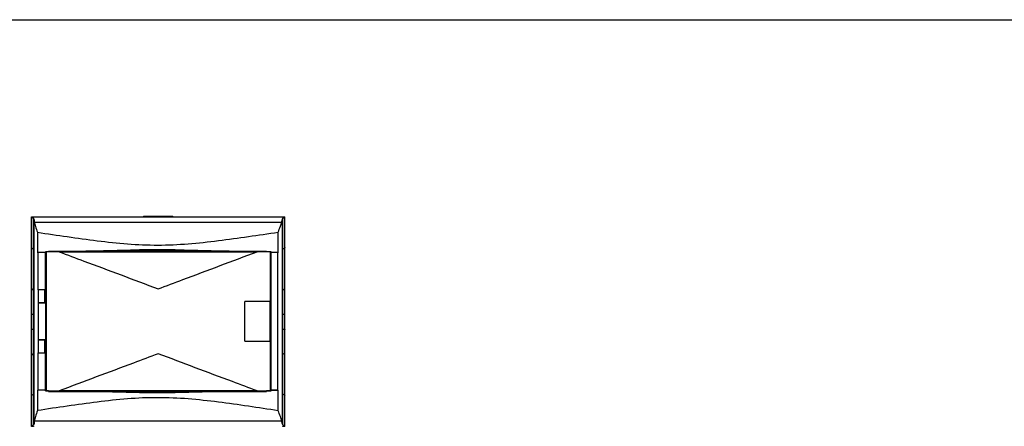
# Model space of a CAD drawing. Header units: millimetres. Extents: x 0 to 4000, y 0 to 3000.
# Tile 145 of 170: x 1035 to 2352, y 2456 to 3000. Entities that reach past the tile are written whole.
import ezdxf

# ---------------------------------------------------------------- set-up
doc = ezdxf.new("R2010")
doc.units = ezdxf.units.MM
doc.header["$LTSCALE"] = 219.99956
doc.layers.get('0').update_dxf_attribs({"linetype": 'CONTINUOUS'})

msp = doc.modelspace()

# ---------------------------------------------------------------- linework, layer by layer
at = {"color": 7, "linetype": 'CONTINUOUS'}
for p, q in [((0, 3000), (4000, 3000)), ((1050.9, 2456.1), (1050.9, 2736.1)), ((1050.9, 2736.1), (1053.6, 2736.1)), ((1053.6, 2736.1), (1053.6, 2736.1)), ((1053.6, 2736.1), (1387.1, 2736.1)), ((1053.6, 2726.1), (1053.6, 2734.6)), ((1053.6, 2466.3), (1053.6, 2726.1)), ((1054.5, 2459.9), (1054.5, 2732.5)), ((1054.7, 2729.4), (1385.7, 2729.4)), ((1201.3, 2737.2), (1239.3, 2737.2)), ((1386.1, 2732.5), (1386.1, 2459.9)), ((1387, 2734.7), (1387, 2734.6)), ((1387, 2734.7), (1387, 2734.6)), ((1387, 2457.7), (1387, 2734.7)), ((1387.1, 2734.7), (1387, 2734.7)), ((1387.1, 2736.1), (1387.1, 2736.1)), ((1387.1, 2736.1), (1389.7, 2736.1)), ((1387.1, 2457.7), (1387.1, 2734.7)), ((1389.7, 2456.1), (1389.7, 2736.1)), ((1058.9, 2715.6), (1058.9, 2688.3)), ((1380.8, 2688.3), (1380.8, 2715.8)), ((1059.8, 2638.5), (1059.8, 2688.4)), ((1069.5, 2688.4), (1059.8, 2688.4)), ((1069.5, 2688.4), (1069.5, 2689.4)), ((1069.5, 2621.1), (1069.5, 2688.4)), ((1070.8, 2503.6), (1070.8, 2689.4)), ((1073.6, 2690.3), (1073.6, 2689.5)), ((1073.6, 2690.3), (1365, 2690.3)), ((1087.9, 2689.5), (1352.7, 2689.5)), ((1365, 2689.5), (1365, 2690.3)), ((1370.1, 2689.4), (1370.1, 2623.2)), ((1371.5, 2689.4), (1370.1, 2689.4)), ((1371.3, 2504.5), (1371.3, 2688.4)), ((1380.3, 2688.4), (1371.3, 2688.4)), ((1371.5, 2688.4), (1371.5, 2689.4)), ((1380.3, 2504.5), (1380.3, 2688.4)), ((1059.8, 2638.5), (1059.8, 2621.5)), ((1068.8, 2638.5), (1059.8, 2638.5)), ((1068.8, 2621.5), (1068.8, 2638.5)), ((1059.8, 2621.5), (1068.8, 2621.5)), ((1059.8, 2621.4), (1068.8, 2621.4)), ((1059.8, 2621.1), (1059.8, 2571.9)), ((1070.3, 2621.1), (1059.8, 2621.1)), ((1070.3, 2571.9), (1070.3, 2621.1)), ((1336.3, 2570), (1336.3, 2623.2)), ((1370.3, 2623.2), (1336.3, 2623.2)), ((1370.3, 2570), (1370.3, 2623.2)), ((1069.5, 2571.9), (1059.8, 2571.9)), ((1059.8, 2571.9), (1070.3, 2571.9)), ((1059.8, 2571.5), (1059.8, 2554.5)), ((1068.8, 2571.5), (1059.8, 2571.5)), ((1068.8, 2554.5), (1068.8, 2571.5)), ((1069.5, 2504.5), (1069.5, 2571.9)), ((1336.3, 2570.1), (1370.3, 2570.1)), ((1336.3, 2570), (1370.3, 2570)), ((1370.1, 2570), (1370.1, 2503.6)), ((1059.8, 2504.5), (1059.8, 2554.5)), ((1059.8, 2554.5), (1068.8, 2554.5)), ((1059.8, 2554.5), (1068.8, 2554.5)), ((1058.9, 2504.5), (1058.9, 2477.2)), ((1069.5, 2504.5), (1058.9, 2504.5)), ((1069.5, 2504.5), (1059.8, 2504.5)), ((1069.5, 2503.5), (1069.5, 2504.5)), ((1073.6, 2503.5), (1069.5, 2503.5)), ((1073.6, 2503.5), (1073.6, 2502.6)), ((1073.6, 2503.5), (1365, 2503.5)), ((1073.6, 2502.6), (1365, 2502.6)), ((1352.7, 2503.6), (1087.9, 2503.6)), ((1365, 2502.6), (1365, 2503.5)), ((1371.5, 2503.5), (1365, 2503.5)), ((1370.1, 2503.6), (1371.5, 2503.5)), ((1371.5, 2504.5), (1371.3, 2504.5)), ((1371.3, 2504.5), (1380.3, 2504.5)), ((1371.5, 2503.5), (1371.5, 2504.5)), ((1380.8, 2504.5), (1371.5, 2504.5)), ((1380.8, 2477), (1380.8, 2504.5)), ((1053.6, 2457.8), (1053.6, 2466.3)), ((1385.7, 2463.1), (1054.7, 2463.1)), ((1053.6, 2456.1), (1050.9, 2456.1)), ((1053.6, 2456.2), (1053.6, 2456.1)), ((1053.6, 2456.1), (1053.6, 2456.1)), ((1387, 2457.7), (1387, 2457.7)), ((1387, 2457.7), (1387, 2457.7)), ((1387, 2457.7), (1387.1, 2457.7)), ((1387.1, 2456.1), (1387.1, 2456.2)), ((1387.1, 2456.1), (1387.1, 2456.1)), ((1389.7, 2456.1), (1387.1, 2456.1))]:
    msp.add_line(p, q, dxfattribs=at)
at = {"color": 9, "linetype": 'CONTINUOUS'}
for p, q in [((1200.3, 2736.2), (1240.3, 2736.2)), ((1202.3, 2736.2), (1202.3, 2737.2)), ((1238.3, 2737.2), (1238.3, 2736.2)), ((1315.1, 2690.4), (1123.5, 2690.4))]:
    msp.add_line(p, q, dxfattribs=at)
at = {"color": 7, "linetype": 'CONTINUOUS'}
for centre, radius, start, end in [((1201.3, 2736.2), 1, 90, 180), ((1239.3, 2736.2), 1, 0, 90), ((1064.7, 2433.7), 254.7, 91.1138, 91.3099), ((1064.7, 2249.9), 254.7, 91.1139, 91.3099)]:
    msp.add_arc(centre, radius, start, end, dxfattribs=at)
for points, knots in [([(1050.9, 2736.1), (1050.9, 2736.1), (1051, 2736), (1051.1, 2735.9), (1051.4, 2735.8), (1051.8, 2735.5), (1052.5, 2735.1), (1053.2, 2734.8), (1053.6, 2734.6)], [0, 0, 0, 0, 0.020266, 0.073795, 0.159435, 0.275496, 0.590597, 1, 1, 1, 1]), ([(1053.6, 2734.6), (1053.6, 2734.5), (1054, 2733.8), (1054.3, 2733.1), (1054.5, 2732.5)], [0, 0, 0, 0, 0.220182, 1, 1, 1, 1]), ([(1054.5, 2732.5), (1054.5, 2732.3), (1054.6, 2731.2), (1054.7, 2730.2), (1054.7, 2729.4)], [0, 0, 0, 0, 0.22508, 1, 1, 1, 1]), ([(1054.7, 2729.4), (1055.2, 2727.4), (1056.5, 2722.8), (1058, 2718.3), (1058.9, 2715.6)], [0, 0, 0, 0, 0.421257, 1, 1, 1, 1]), ([(1380.8, 2715.8), (1381.8, 2718.4), (1383.5, 2722.9), (1385.1, 2727.5), (1385.7, 2729.4)], [0, 0, 0, 0, 0.576642, 1, 1, 1, 1]), ([(1385.7, 2729.4), (1385.8, 2729.7), (1385.9, 2730.7), (1386, 2731.8), (1386.1, 2732.5)], [0, 0, 0, 0, 0.273754, 1, 1, 1, 1]), ([(1386.7, 2734), (1386.6, 2733.9), (1386.4, 2733.4), (1386.3, 2732.9), (1386.1, 2732.5)], [0, 0, 0, 0, 0.229925, 1, 1, 1, 1]), ([(1387.1, 2734.6), (1387.4, 2734.8), (1388.1, 2735.1), (1388.8, 2735.5), (1389.3, 2735.8), (1389.5, 2735.9), (1389.6, 2736), (1389.7, 2736.1), (1389.7, 2736.1)], [0, 0, 0, 0, 0.409076, 0.724099, 0.840353, 0.926143, 0.979726, 1, 1, 1, 1]), ([(1058.9, 2715.6), (1072.2, 2713.7), (1098.9, 2709.8), (1138.9, 2704.2), (1179.3, 2699.7), (1219.9, 2698), (1260.5, 2699.8), (1300.8, 2704.3), (1340.9, 2709.9), (1367.5, 2713.9), (1380.8, 2715.8)], [0, 0, 0, 0, 0.124537, 0.249475, 0.374685, 0.500015, 0.625344, 0.750547, 0.875476, 1, 1, 1, 1]), ([(1070.8, 2689.4), (1070.6, 2689.4), (1070.3, 2689.4), (1069.8, 2689.4), (1069.7, 2689.4), (1069.5, 2689.4), (1069.5, 2689.4)], [0, 0, 0, 0, 0.434831, 0.747106, 0.935384, 1, 1, 1, 1]), ([(1073.6, 2690.3), (1077.8, 2690.3), (1094.4, 2690.3), (1111, 2690.4), (1123.5, 2690.4)], [0, 0, 0, 0, 0.24961, 1, 1, 1, 1]), ([(1087.9, 2689.5), (1098.9, 2685.4), (1143.1, 2669), (1187.2, 2652.4), (1220.3, 2640)], [0, 0, 0, 0, 0.249548, 1, 1, 1, 1]), ([(1315.1, 2690.4), (1283.2, 2690.4), (1219.3, 2694.1), (1155.4, 2690.4), (1123.5, 2690.4)], [0, 0, 0, 0, 0.5, 1, 1, 1, 1]), ([(1220.3, 2640), (1231.3, 2644.1), (1275.4, 2660.7), (1319.6, 2677.3), (1352.7, 2689.5)], [0, 0, 0, 0, 0.250328, 1, 1, 1, 1]), ([(1315.1, 2690.4), (1327.6, 2690.4), (1344.2, 2690.3), (1360.8, 2690.3), (1365, 2690.3)], [0, 0, 0, 0, 0.75039, 1, 1, 1, 1]), ([(1070.3, 2571.9), (1070.1, 2571.9), (1069.9, 2571.9), (1069.5, 2571.9), (1069.5, 2571.9)], [0, 0, 0, 0, 0.722041, 1, 1, 1, 1]), ([(1220.3, 2553.2), (1209.3, 2549), (1165.2, 2532.4), (1121, 2515.9), (1087.9, 2503.6)], [0, 0, 0, 0, 0.250278, 1, 1, 1, 1]), ([(1352.7, 2503.6), (1341.7, 2507.7), (1297.5, 2524.1), (1253.4, 2540.7), (1220.3, 2553.2)], [0, 0, 0, 0, 0.249598, 1, 1, 1, 1]), ([(1069.5, 2503.5), (1069.5, 2503.5), (1069.7, 2503.5), (1069.8, 2503.6), (1070.3, 2503.6), (1070.6, 2503.6), (1070.8, 2503.6)], [0, 0, 0, 0, 0.064616, 0.252894, 0.565169, 1, 1, 1, 1]), ([(1069.5, 2503.5), (1069.5, 2503.5), (1069.5, 2503.5), (1069.5, 2503.5), (1069.5, 2503.5)], [0, 0, 0, 0, 0.358009, 1, 1, 1, 1]), ([(1315.1, 2502.6), (1283.2, 2502.6), (1219.3, 2498.9), (1155.4, 2502.6), (1123.5, 2502.6)], [0, 0, 0, 0, 0.5, 1, 1, 1, 1]), ([(1380.8, 2477), (1367.5, 2479), (1340.9, 2483), (1300.8, 2488.7), (1260.5, 2493.2), (1219.9, 2495), (1179.3, 2493.3), (1138.9, 2488.8), (1098.9, 2483.2), (1072.2, 2479.2), (1058.9, 2477.2)], [0, 0, 0, 0, 0.124542, 0.249477, 0.374673, 0.499985, 0.625299, 0.750501, 0.875445, 1, 1, 1, 1]), ([(1058.9, 2477.2), (1058, 2474.5), (1056.5, 2469.9), (1055.2, 2465.1), (1054.7, 2463.1)], [0, 0, 0, 0, 0.575957, 1, 1, 1, 1]), ([(1385.7, 2463.1), (1385.1, 2465.1), (1383.5, 2469.8), (1381.8, 2474.4), (1380.8, 2477)], [0, 0, 0, 0, 0.425989, 1, 1, 1, 1]), ([(1054.7, 2463.1), (1054.7, 2462.8), (1054.6, 2461.7), (1054.6, 2460.7), (1054.5, 2459.9)], [0, 0, 0, 0, 0.273137, 1, 1, 1, 1]), ([(1386.1, 2459.9), (1386.1, 2460.2), (1386, 2461.2), (1385.8, 2462.3), (1385.7, 2463.1)], [0, 0, 0, 0, 0.226132, 1, 1, 1, 1]), ([(1053.6, 2457.8), (1053.2, 2457.6), (1052.5, 2457.2), (1051.8, 2456.8), (1051.4, 2456.5), (1051.1, 2456.3), (1051, 2456.2), (1050.9, 2456.2), (1050.9, 2456.1)], [0, 0, 0, 0, 0.404442, 0.717504, 0.833755, 0.920477, 0.976093, 1, 1, 1, 1]), ([(1054.5, 2459.9), (1054.4, 2459.7), (1054.2, 2459), (1053.8, 2458.2), (1053.6, 2457.8)], [0, 0, 0, 0, 0.279157, 1, 1, 1, 1]), ([(1386.1, 2459.9), (1386.2, 2459.8), (1386.3, 2459.2), (1386.5, 2458.7), (1386.7, 2458.4)], [0, 0, 0, 0, 0.269418, 1, 1, 1, 1]), ([(1389.7, 2456.1), (1389.7, 2456.2), (1389.6, 2456.2), (1389.5, 2456.3), (1389.3, 2456.5), (1388.8, 2456.8), (1388.1, 2457.2), (1387.4, 2457.6), (1387.1, 2457.8)], [0, 0, 0, 0, 0.02392, 0.079593, 0.166471, 0.282924, 0.595906, 1, 1, 1, 1])]:
    msp.add_open_spline(points, degree=3, knots=knots, dxfattribs=at)
for points in [[(1387, 2734.6), (1386.9, 2734.4), (1386.8, 2734.2), (1386.7, 2734)], [(1087.9, 2689.5), (1082.2, 2689.5), (1076.5, 2689.5), (1070.8, 2689.4)], [(1370.1, 2689.4), (1364.3, 2689.5), (1358.5, 2689.5), (1352.7, 2689.5)], [(1380.8, 2688.3), (1380.6, 2688.4), (1380.5, 2688.4), (1380.3, 2688.4)], [(1059.8, 2621.4), (1059.8, 2621.3), (1059.8, 2621.2), (1059.8, 2621.2)], [(1059.8, 2571.9), (1059.8, 2571.8), (1059.8, 2571.7), (1059.8, 2571.6)], [(1070.8, 2503.6), (1076.5, 2503.6), (1082.2, 2503.6), (1087.9, 2503.6)], [(1352.7, 2503.6), (1358.5, 2503.6), (1364.3, 2503.6), (1370.1, 2503.6)], [(1380.3, 2504.5), (1380.5, 2504.5), (1380.6, 2504.5), (1380.8, 2504.5)], [(1386.7, 2458.4), (1386.8, 2458.1), (1386.9, 2457.9), (1387, 2457.7)]]:
    msp.add_open_spline(points, degree=3, dxfattribs=at)
at = {"color": 9, "linetype": 'CONTINUOUS'}
for points, knots in [([(1053.6, 2693.1), (1053.2, 2693.2), (1052.1, 2693.7), (1050.9, 2694.7), (1050.9, 2695.5)], [0, 0, 0, 0, 0.340381, 1, 1, 1, 1]), ([(1389.7, 2695.5), (1389.7, 2695.2), (1389.5, 2694.6), (1388.5, 2693.7), (1387.6, 2693.3), (1387.1, 2693.1)], [0, 0, 0, 0, 0.180542, 0.524514, 1, 1, 1, 1]), ([(1050.9, 2640.9), (1050.9, 2640.7), (1051.1, 2640), (1052.1, 2639.2), (1053, 2638.7), (1053.6, 2638.5)], [0, 0, 0, 0, 0.180542, 0.524514, 1, 1, 1, 1]), ([(1387.1, 2638.5), (1387.4, 2638.7), (1388.5, 2639.1), (1389.7, 2640.1), (1389.7, 2640.9)], [0, 0, 0, 0, 0.340381, 1, 1, 1, 1]), ([(1053.6, 2605.9), (1053.2, 2605.9), (1052.5, 2605.9), (1051.8, 2605.9), (1051.4, 2605.9), (1051.1, 2605.9), (1051, 2605.8), (1050.9, 2605.9), (1050.9, 2605.8)], [0, 0, 0, 0, 0.42645, 0.741488, 0.853717, 0.934531, 0.983366, 1, 1, 1, 1]), ([(1389.7, 2605.8), (1389.7, 2605.9), (1389.6, 2605.8), (1389.5, 2605.9), (1389.3, 2605.9), (1388.8, 2605.9), (1388.1, 2605.9), (1387.4, 2605.9), (1387.1, 2605.9)], [0, 0, 0, 0, 0.016634, 0.065469, 0.146283, 0.258512, 0.57355, 1, 1, 1, 1]), ([(1050.9, 2585.8), (1050.9, 2585.9), (1051, 2585.8), (1051.1, 2585.9), (1051.4, 2585.9), (1051.8, 2585.9), (1052.5, 2585.9), (1053.2, 2585.9), (1053.6, 2585.9)], [0, 0, 0, 0, 0.016634, 0.065469, 0.146283, 0.258512, 0.57355, 1, 1, 1, 1]), ([(1387.1, 2585.9), (1387.4, 2585.9), (1388.1, 2585.9), (1388.8, 2585.9), (1389.3, 2585.9), (1389.5, 2585.9), (1389.6, 2585.8), (1389.7, 2585.9), (1389.7, 2585.8)], [0, 0, 0, 0, 0.42645, 0.741488, 0.853717, 0.934531, 0.983366, 1, 1, 1, 1]), ([(1053.6, 2553.4), (1053.2, 2553.2), (1052.1, 2552.7), (1050.9, 2551.7), (1050.9, 2550.9)], [0, 0, 0, 0, 0.335905, 1, 1, 1, 1]), ([(1389.7, 2550.9), (1389.7, 2551.1), (1389.5, 2551.8), (1388.5, 2552.7), (1387.6, 2553.2), (1387.1, 2553.4)], [0, 0, 0, 0, 0.184607, 0.529825, 1, 1, 1, 1]), ([(1050.9, 2496.7), (1050.9, 2496.9), (1051.1, 2497.6), (1052.1, 2498.5), (1053, 2498.9), (1053.6, 2499.2)], [0, 0, 0, 0, 0.184607, 0.529825, 1, 1, 1, 1]), ([(1387.1, 2499.2), (1387.4, 2499), (1388.5, 2498.5), (1389.7, 2497.5), (1389.7, 2496.7)], [0, 0, 0, 0, 0.335905, 1, 1, 1, 1])]:
    msp.add_open_spline(points, degree=3, knots=knots, dxfattribs=at)

doc.saveas('drawing.dxf')
